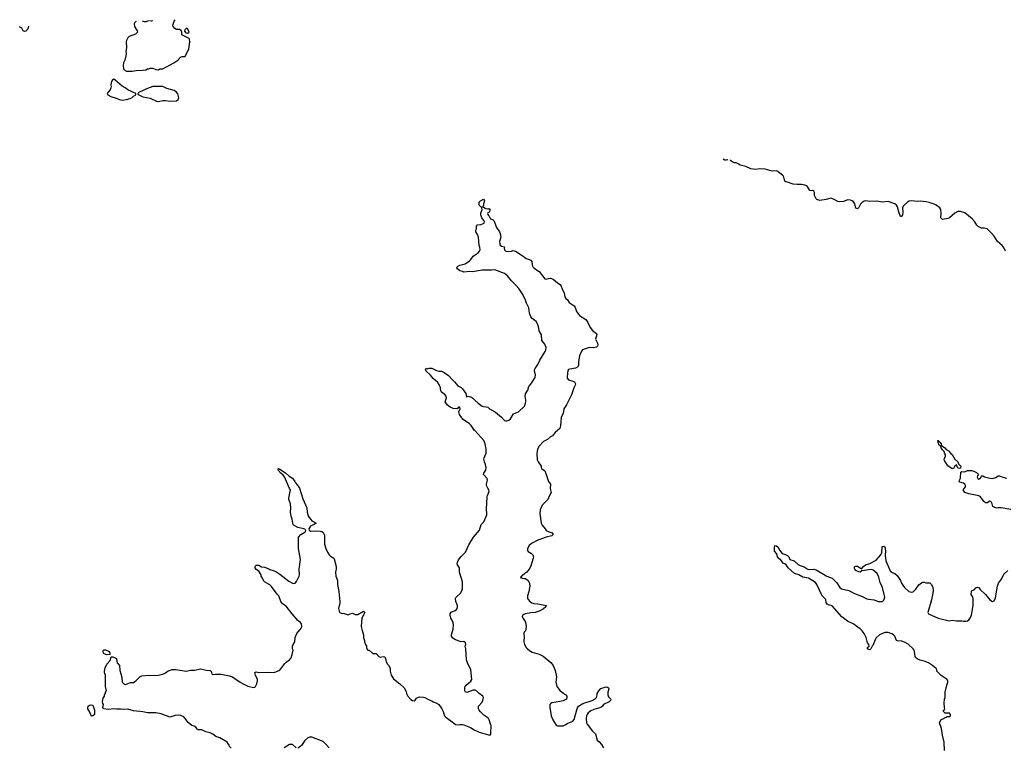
# Model space of a CAD drawing. Header units: inches. Extents: x 2347120 to 2490770, y 707513 to 877705.
# Tile 129 of 132: x 2443280 to 2457397, y 825458 to 835889. Entities that reach past the tile are written whole.
import ezdxf

# ---------------------------------------------------------------- set-up
doc = ezdxf.new("R2010")
doc.units = ezdxf.units.IN
doc.header["$MEASUREMENT"] = 0
for name, color, linetype in [('C4842', 7, 'Continuous'), ('C4843', 7, 'Continuous'), ('C4852', 7, 'Continuous'), ('C4853', 7, 'Continuous')]:
    doc.layers.add(name, color=color, linetype=linetype)

msp = doc.modelspace()

# ---------------------------------------------------------------- linework, layer by layer
at = {"layer": 'C4842', "color": 5, "elevation": 80}
for points in [[(2450000, 829161), (2449990, 829175), (2449974, 829210), (2449972, 829230), (2449985, 829290), (2449982, 829310), (2449932, 829370), (2449937, 829390), (2449961, 829430), (2449970, 829470), (2449960, 829510), (2449944, 829550), (2449936, 829590), (2449939, 829610), (2449966, 829674), (2449966, 829730), (2449955, 829810), (2449934, 829854), (2449804, 830000)], [(2446310, 825448), (2446289, 825469), (2446282, 825490), (2446253, 825530), (2446150, 825594), (2446094, 825614), (2446050, 825646), (2446010, 825665), (2445950, 825680), (2445890, 825709), (2445830, 825709), (2445824, 825724), (2445805, 825745), (2445780, 825760), (2445750, 825769), (2445696, 825816), (2445653, 825873), (2445633, 825893), (2445590, 825915), (2445550, 825917), (2445510, 825913), (2445430, 825889), (2445310, 825936), (2445232, 825952), (2445110, 825950), (2445045, 825965), (2444910, 825980), (2444830, 826004), (2444770, 825999), (2444730, 826005), (2444670, 826003), (2444630, 826009), (2444550, 825998), (2444484, 826010), (2444470, 826030), (2444479, 826070), (2444470, 826088), (2444466, 826114), (2444478, 826162), (2444495, 826190), (2444498, 826210), (2444508, 826230), (2444508, 826250), (2444526, 826270), (2444509, 826330), (2444509, 826489), (2444495, 826530), (2444494, 826550), (2444503, 826597), (2444529, 826651), (2444576, 826704), (2444590, 826754), (2444617, 826757), (2444670, 826732), (2444671, 826690), (2444678, 826670), (2444711, 826630), (2444717, 826557), (2444745, 826465), (2444750, 826394), (2444772, 826370), (2444790, 826358), (2444810, 826361), (2444870, 826385), (2444910, 826386), (2444950, 826416), (2445004, 826470), (2445030, 826481), (2445129, 826491), (2445210, 826487), (2445266, 826490), (2445330, 826506), (2445370, 826526), (2445410, 826554), (2445467, 826573), (2445515, 826575), (2445670, 826551), (2445730, 826564), (2445790, 826566), (2445870, 826582), (2445955, 826565), (2446010, 826559), (2446023, 826550), (2446036, 826510), (2446050, 826502), (2446087, 826507), (2446170, 826505), (2446290, 826483), (2446330, 826467), (2446366, 826446), (2446439, 826390), (2446472, 826372), (2446550, 826334), (2446630, 826315), (2446650, 826318), (2446662, 826330), (2446679, 826370), (2446689, 826410), (2446689, 826430), (2446661, 826490), (2446650, 826532), (2446670, 826538), (2446710, 826531), (2446850, 826535), (2446930, 826531), (2447010, 826566), (2447079, 826661), (2447100, 826680), (2447150, 826710), (2447170, 826743), (2447188, 826790), (2447201, 826850), (2447192, 826872), (2447192, 826910), (2447199, 826930), (2447225, 826970), (2447230, 827031), (2447253, 827090), (2447320, 827170), (2447324, 827190), (2447318, 827230), (2447308, 827248), (2447270, 827275), (2447185, 827370), (2447100, 827480), (2447050, 827515), (2447024, 827550), (2446994, 827630), (2446970, 827655), (2446890, 827762), (2446866, 827786), (2446790, 827829), (2446780, 827840), (2446761, 827881), (2446742, 827910), (2446742, 827930), (2446710, 827982), (2446670, 828006), (2446655, 828030), (2446656, 828050), (2446661, 828059), (2446670, 828067), (2446690, 828071), (2446710, 828067), (2446747, 828047), (2446790, 828041), (2446850, 828018), (2446867, 828007), (2446914, 827994), (2446950, 827978), (2447010, 827941), (2447140, 827840), (2447190, 827811), (2447210, 827808), (2447230, 827811), (2447250, 827836), (2447289, 827910), (2447292, 827930), (2447286, 828010), (2447307, 828150), (2447277, 828310), (2447279, 828470), (2447313, 828510), (2447370, 828542), (2447378, 828550), (2447383, 828570), (2447370, 828585), (2447355, 828590), (2447270, 828607), (2447217, 828637), (2447203, 828650), (2447195, 828670), (2447186, 828730), (2447170, 828770), (2447163, 828830), (2447167, 828890), (2447162, 828950), (2447141, 829010), (2447139, 829030), (2447164, 829150), (2447149, 829170), (2447076, 829336), (2447059, 829359), (2447026, 829386), (2446985, 829430), (2446984, 829450), (2446990, 829453), (2447010, 829446), (2447093, 829393), (2447144, 829344), (2447190, 829316), (2447225, 829270), (2447232, 829250), (2447260, 829220), (2447290, 829172), (2447338, 829018), (2447399, 828890), (2447400, 828830), (2447418, 828778), (2447430, 828754), (2447470, 828707), (2447532, 828670), (2447502, 828650), (2447470, 828639), (2447450, 828626), (2447427, 828590), (2447430, 828570), (2447450, 828558), (2447530, 828563), (2447590, 828557), (2447610, 828550), (2447630, 828536), (2447647, 828510), (2447652, 828490), (2447652, 828370), (2447667, 828310), (2447694, 828254), (2447718, 828218), (2447738, 828198), (2447784, 828170), (2447790, 828161), (2447816, 828050), (2447817, 828010), (2447808, 827970), (2447811, 827910), (2447835, 827850), (2447835, 827790), (2447857, 827690), (2447870, 827550), (2447870, 827530), (2447853, 827450), (2447859, 827410), (2447871, 827391), (2447890, 827381), (2447930, 827377), (2447990, 827355), (2448018, 827370), (2448050, 827379), (2448090, 827363), (2448130, 827363), (2448208, 827410), (2448221, 827401), (2448226, 827390), (2448219, 827370), (2448186, 827310), (2448178, 827190), (2448190, 827134), (2448211, 827071), (2448211, 827030), (2448225, 826990), (2448225, 826970), (2448238, 826930), (2448251, 826910), (2448251, 826890), (2448262, 826862), (2448270, 826852), (2448290, 826852), (2448332, 826812), (2448350, 826802), (2448390, 826802), (2448430, 826762), (2448450, 826752), (2448490, 826761), (2448514, 826754), (2448531, 826710), (2448532, 826690), (2448550, 826654), (2448570, 826634), (2448591, 826591), (2448592, 826548), (2448605, 826490), (2448640, 826440), (2448732, 826370), (2448792, 826310), (2448819, 826259), (2448826, 826230), (2448846, 826190), (2448890, 826145), (2448910, 826131), (2448934, 826126), (2448950, 826132), (2448970, 826162), (2449010, 826182), (2449070, 826178), (2449090, 826171), (2449150, 826138), (2449190, 826125), (2449210, 826111), (2449262, 826090), (2449291, 826071), (2449331, 826010), (2449351, 825970), (2449372, 825910), (2449392, 825890), (2449502, 825810), (2449530, 825785), (2449570, 825778), (2449595, 825785), (2449630, 825786), (2449650, 825781), (2449743, 825743), (2449798, 825710), (2449870, 825676), (2450000, 825637)], [(2450000, 825869), (2449990, 825882), (2449937, 825917), (2449886, 825966), (2449867, 825990), (2449859, 826010), (2449860, 826050), (2449913, 826107), (2449922, 826130), (2449931, 826170), (2449921, 826190), (2449869, 826229), (2449830, 826267), (2449810, 826278), (2449783, 826277), (2449690, 826245), (2449670, 826249), (2449661, 826270), (2449660, 826310), (2449668, 826330), (2449683, 826350), (2449750, 826404), (2449763, 826430), (2449749, 826570), (2449702, 826670), (2449688, 826710), (2449678, 826870), (2449669, 826910), (2449675, 826930), (2449670, 826954), (2449650, 826975), (2449610, 826971), (2449530, 826997), (2449490, 827023), (2449472, 827050), (2449470, 827070), (2449495, 827150), (2449502, 827210), (2449494, 827250), (2449462, 827310), (2449451, 827350), (2449452, 827370), (2449464, 827396), (2449523, 827417), (2449545, 827435), (2449553, 827447), (2449558, 827470), (2449557, 827490), (2449533, 827550), (2449530, 827590), (2449538, 827610), (2449600, 827670), (2449618, 827702), (2449627, 827730), (2449630, 827830), (2449586, 827970), (2449584, 828030), (2449555, 828075), (2449552, 828090), (2449556, 828110), (2449573, 828147), (2449610, 828194), (2449670, 828254), (2449721, 828359), (2449787, 828470), (2449874, 828570), (2449897, 828650), (2449933, 828690), (2449965, 828755), (2449976, 828790), (2449979, 828810), (2449973, 828870), (2449981, 829050), (2449985, 829070), (2450000, 829102)], [(2447244, 825450), (2447190, 825496), (2447150, 825496), (2447070, 825451)], [(2447719, 825450), (2447665, 825510), (2447630, 825539), (2447470, 825603), (2447436, 825604), (2447410, 825596), (2447364, 825550), (2447326, 825490), (2447290, 825458), (2447270, 825447)]]:
    msp.add_lwpolyline(points, dxfattribs=at)
for points in [[(2444530, 826782), (2444490, 826799), (2444481, 826810), (2444476, 826830), (2444481, 826850), (2444490, 826857), (2444510, 826855), (2444562, 826830), (2444571, 826810), (2444570, 826788)], [(2444310, 825906), (2444306, 825910), (2444283, 825963), (2444255, 826010), (2444255, 826030), (2444262, 826050), (2444290, 826065), (2444330, 826062), (2444352, 825990), (2444354, 825930), (2444330, 825908)]]:
    msp.add_lwpolyline(points, close=True, dxfattribs=at)
at = {"layer": 'C4843', "color": 5}
for points, elevation in [([(2443408, 835796), (2443401, 835770), (2443390, 835748), (2443370, 835726), (2443350, 835718), (2443328, 835730), (2443308, 835768), (2443283, 835783), (2443280, 835791)], 80), ([(2444949, 835863), (2444940, 835860), (2444931, 835850), (2444923, 835830), (2444924, 835790), (2444966, 835730), (2444971, 835710), (2444938, 835682), (2444850, 835649), (2444831, 835630), (2444811, 835590), (2444806, 835570), (2444811, 835490), (2444801, 835430), (2444805, 835410), (2444801, 835370), (2444787, 835310), (2444767, 835270), (2444761, 835230), (2444766, 835186), (2444790, 835162), (2444810, 835152), (2444890, 835151), (2444950, 835161), (2445050, 835165), (2445090, 835172), (2445110, 835182), (2445130, 835182), (2445150, 835192), (2445190, 835192), (2445233, 835173), (2445270, 835172), (2445290, 835182), (2445330, 835182), (2445488, 835270), (2445546, 835310), (2445586, 835350), (2445610, 835362), (2445650, 835362), (2445658, 835370), (2445704, 835470), (2445719, 835570), (2445715, 835610), (2445710, 835618), (2445606, 835670), (2445606, 835710), (2445595, 835735), (2445570, 835748), (2445530, 835749), (2445503, 835763), (2445482, 835790), (2445475, 835810), (2445494, 835866), (2445508, 835889)], 120), ([(2445126, 835871), (2445090, 835856), (2445070, 835856), (2445041, 835867)], 120), ([(2445182, 835874), (2445170, 835868), (2445140, 835872)], 120), ([(2450000, 832296), (2449910, 832297), (2449770, 832273), (2449730, 832278), (2449650, 832269), (2449630, 832279), (2449590, 832289), (2449555, 832315), (2449549, 832330), (2449555, 832350), (2449590, 832371), (2449669, 832391), (2449730, 832431), (2449749, 832451), (2449781, 832499), (2449852, 832548), (2449874, 832570), (2449884, 832590), (2449879, 832630), (2449869, 832650), (2449859, 832770), (2449844, 832810), (2449818, 832850), (2449818, 832870), (2449828, 832890), (2449828, 832930), (2449846, 832950), (2449890, 832952), (2449938, 832970), (2449942, 832990), (2449934, 833010), (2449906, 833046), (2449890, 833090), (2449890, 833114), (2449909, 833170), (2449908, 833188), (2449902, 833202), (2449890, 833206), (2449869, 833230), (2449870, 833274), (2449886, 833290), (2449930, 833314), (2449942, 833290), (2449931, 833250), (2449930, 833226), (2449914, 833210), (2449961, 833181), (2449990, 833176), (2450000, 833179)], 80), ([(2450000, 833123), (2449990, 833118), (2449985, 833110), (2449990, 833094), (2450000, 833083)], 80), ([(2449804, 830000), (2449802, 830002), (2449753, 830073), (2449730, 830096), (2449639, 830159), (2449620, 830180), (2449587, 830230), (2449581, 830250), (2449578, 830270), (2449597, 830310), (2449590, 830334), (2449570, 830333), (2449551, 830309), (2449496, 830316), (2449453, 830333), (2449409, 830370), (2449381, 830410), (2449397, 830470), (2449393, 830490), (2449375, 830515), (2449329, 830550), (2449319, 830570), (2449313, 830610), (2449297, 830650), (2449273, 830690), (2449210, 830744), (2449172, 830792), (2449109, 830850), (2449105, 830865), (2449098, 830870), (2449110, 830892), (2449125, 830885), (2449149, 830891), (2449190, 830891), (2449258, 830858), (2449290, 830851), (2449330, 830851), (2449365, 830830), (2449426, 830790), (2449484, 830724), (2449516, 830696), (2449561, 830641), (2449610, 830616), (2449630, 830599), (2449677, 830530), (2449684, 830484), (2449690, 830482), (2449709, 830491), (2449758, 830478), (2449853, 830390), (2449909, 830349), (2449930, 830342), (2449970, 830340), (2449990, 830333), (2450000, 830325)], 80)]:
    msp.add_lwpolyline(points, dxfattribs=dict(at, elevation=elevation))
at = {"layer": 'C4843', "color": 5, "elevation": 120}
for points in [[(2445670, 835769), (2445651, 835750), (2445642, 835730), (2445644, 835724), (2445661, 835701), (2445690, 835696), (2445708, 835712), (2445690, 835753)], [(2444630, 835034), (2444611, 835029), (2444595, 835005), (2444590, 834986), (2444587, 834950), (2444591, 834930), (2444587, 834910), (2444576, 834884), (2444546, 834850), (2444536, 834830), (2444542, 834810), (2444586, 834786), (2444663, 834763), (2444710, 834744), (2444750, 834737), (2444810, 834747), (2444862, 834758), (2444888, 834770), (2444910, 834792), (2444946, 834810), (2444946, 834830), (2444830, 834884), (2444792, 834912), (2444750, 834934), (2444650, 835024)], [(2445330, 834929), (2445190, 834929), (2445150, 834918), (2445087, 834893), (2445030, 834862), (2444994, 834850), (2444974, 834830), (2444978, 834818), (2445044, 834784), (2445150, 834766), (2445250, 834716), (2445290, 834719), (2445330, 834731), (2445370, 834731), (2445430, 834719), (2445530, 834725), (2445554, 834746), (2445562, 834770), (2445545, 834825), (2445529, 834850), (2445493, 834873), (2445390, 834904)]]:
    msp.add_lwpolyline(points, close=True, dxfattribs=at)
at = {"layer": 'C4852', "color": 5, "elevation": 80}
for points in [[(2450990, 830000), (2450957, 829970), (2450918, 829922), (2450890, 829907), (2450847, 829873), (2450790, 829841), (2450726, 829774), (2450704, 829730), (2450695, 829670), (2450701, 829581), (2450714, 829550), (2450757, 829490), (2450755, 829470), (2450764, 829450), (2450804, 829424), (2450818, 829398), (2450863, 829270), (2450891, 829230), (2450884, 829170), (2450898, 829110), (2450875, 829070), (2450854, 829010), (2450773, 828930), (2450740, 828860), (2450737, 828810), (2450758, 828670), (2450770, 828642), (2450816, 828590), (2450830, 828566), (2450858, 828550), (2450913, 828533), (2450931, 828510), (2450911, 828490), (2450830, 828472), (2450710, 828426), (2450619, 828381), (2450585, 828350), (2450562, 828310), (2450561, 828281), (2450570, 828266), (2450617, 828237), (2450637, 828217), (2450646, 828190), (2450643, 828170), (2450610, 828058), (2450594, 828026), (2450550, 827969), (2450522, 827950), (2450486, 827914), (2450474, 827910), (2450465, 827895), (2450454, 827890), (2450510, 827878), (2450530, 827878), (2450571, 827851), (2450591, 827810), (2450595, 827770), (2450579, 827690), (2450559, 827630), (2450563, 827590), (2450590, 827551), (2450622, 827530), (2450650, 827519), (2450710, 827515), (2450831, 827490), (2450822, 827470), (2450790, 827445), (2450730, 827409), (2450670, 827389), (2450610, 827387), (2450534, 827370), (2450510, 827364), (2450491, 827350), (2450485, 827330), (2450532, 827252), (2450541, 827190), (2450538, 827150), (2450531, 827130), (2450511, 827110), (2450507, 827093), (2450507, 827070), (2450513, 827050), (2450506, 826970), (2450519, 826930), (2450542, 826890), (2450559, 826870), (2450590, 826846), (2450630, 826824), (2450730, 826795), (2450786, 826766), (2450893, 826673), (2450930, 826631), (2450957, 826557), (2450976, 826470), (2450965, 826390), (2450982, 826330), (2451030, 826267), (2451075, 826235), (2451090, 826218), (2451112, 826210), (2451125, 826190), (2451125, 826170), (2451118, 826150), (2451102, 826138), (2451074, 826126), (2451025, 826115), (2450970, 826104), (2450910, 826098), (2450890, 826083), (2450882, 826070), (2450880, 826030), (2450899, 825910), (2450922, 825850), (2450970, 825775), (2450990, 825768), (2451072, 825768), (2451110, 825784), (2451130, 825799), (2451210, 825831), (2451230, 825858), (2451267, 825993), (2451278, 826022), (2451294, 826046), (2451352, 826088), (2451489, 826131), (2451530, 826151), (2451549, 826170), (2451562, 826210), (2451562, 826230), (2451584, 826270), (2451610, 826299), (2451690, 826325), (2451710, 826322), (2451722, 826310), (2451725, 826290), (2451712, 826248), (2451711, 826210), (2451722, 826182), (2451754, 826150), (2451752, 826130), (2451730, 826109), (2451652, 826070), (2451638, 826050), (2451610, 826029), (2451510, 826000), (2451470, 825980), (2451431, 825950), (2451415, 825930), (2451405, 825910), (2451400, 825870), (2451408, 825810), (2451415, 825790), (2451495, 825690), (2451538, 825650), (2451561, 825561), (2451590, 825536), (2451620, 825500), (2451651, 825451)], [(2457490, 828866), (2457350, 828889), (2457310, 828889), (2457290, 828884), (2457270, 828889), (2457232, 828912), (2457224, 828950), (2457210, 828979), (2457190, 828985), (2457150, 828965), (2457130, 828961), (2457103, 828983), (2457087, 829010), (2457050, 829054), (2457030, 829063), (2456888, 829090), (2456830, 829109), (2456809, 829150), (2456821, 829170), (2456841, 829190), (2456843, 829210), (2456833, 829230), (2456810, 829245), (2456758, 829258), (2456749, 829269), (2456754, 829290), (2456770, 829314), (2456776, 829404), (2456786, 829414), (2456830, 829405), (2456870, 829424), (2456890, 829428), (2456930, 829425), (2456969, 829411), (2457012, 829390), (2457020, 829380), (2457025, 829370), (2457011, 829349), (2457009, 829330), (2457019, 829310), (2457030, 829304), (2457053, 829310), (2457065, 829330), (2457070, 829352), (2457090, 829351), (2457115, 829335), (2457190, 829315), (2457230, 829311), (2457276, 829324), (2457310, 829351), (2457330, 829351), (2457374, 829330), (2457430, 829315)], [(2450000, 829102), (2450013, 829130), (2450008, 829150), (2450000, 829161)], [(2456539, 825410), (2456534, 825530), (2456509, 825630), (2456495, 825730), (2456468, 825810), (2456486, 825850), (2456526, 825870), (2456538, 825882), (2456566, 825890), (2456580, 825900), (2456610, 825902), (2456626, 825910), (2456626, 825930), (2456610, 825946), (2456550, 825946), (2456526, 825970), (2456526, 825990), (2456542, 825998), (2456546, 826010), (2456538, 826030), (2456535, 826090), (2456542, 826150), (2456549, 826170), (2456549, 826250), (2456574, 826350), (2456589, 826390), (2456588, 826408), (2456578, 826430), (2456490, 826489), (2456430, 826548), (2456428, 826570), (2456418, 826590), (2456369, 826630), (2456309, 826670), (2456250, 826692), (2456190, 826706), (2456146, 826726), (2456125, 826745), (2456118, 826758), (2456110, 826830), (2456105, 826850), (2456091, 826870), (2456017, 826937), (2455967, 826967), (2455930, 826982), (2455865, 826985), (2455850, 826989), (2455826, 827050), (2455810, 827070), (2455785, 827085), (2455730, 827102), (2455690, 827102), (2455649, 827091), (2455609, 827071), (2455555, 827025), (2455510, 826918), (2455502, 826910), (2455485, 826870), (2455470, 826855), (2455450, 826858), (2455438, 826870), (2455438, 826890), (2455458, 826910), (2455455, 826930), (2455436, 826956), (2455419, 827030), (2455387, 827090), (2455358, 827130), (2455330, 827158), (2455232, 827230), (2455150, 827267), (2455068, 827328), (2454930, 827484), (2454870, 827499), (2454857, 827510), (2454845, 827530), (2454837, 827577), (2454787, 827630), (2454709, 827790), (2454690, 827819), (2454590, 827881), (2454510, 827897), (2454450, 827931), (2454390, 827951), (2454299, 828030), (2454270, 828075), (2454250, 828088), (2454230, 828094), (2454196, 828136), (2454158, 828170), (2454147, 828190), (2454134, 828234), (2454104, 828270), (2454101, 828319), (2454108, 828352), (2454130, 828345), (2454150, 828331), (2454178, 828278), (2454210, 828236), (2454270, 828218), (2454290, 828208), (2454308, 828190), (2454323, 828150), (2454382, 828130), (2454441, 828081), (2454470, 828065), (2454530, 828043), (2454570, 828015), (2454591, 828009), (2454668, 828012), (2454702, 828002), (2454851, 827910), (2454930, 827881), (2454995, 827815), (2455040, 827750), (2455065, 827730), (2455170, 827708), (2455250, 827663), (2455350, 827624), (2455426, 827586), (2455450, 827580), (2455530, 827570), (2455590, 827550), (2455630, 827546), (2455650, 827550), (2455672, 827568), (2455682, 827610), (2455679, 827630), (2455651, 827751), (2455619, 827819), (2455598, 827898), (2455572, 827952), (2455518, 827998), (2455490, 828005), (2455354, 827986), (2455330, 827970), (2455310, 827972), (2455270, 827991), (2455253, 828010), (2455244, 828030), (2455254, 828050), (2455270, 828055), (2455290, 828053), (2455350, 828016), (2455379, 828050), (2455408, 828072), (2455470, 828095), (2455561, 828139), (2455625, 828215), (2455642, 828250), (2455648, 828332), (2455650, 828336), (2455670, 828343), (2455683, 828330), (2455690, 828310), (2455692, 828270), (2455688, 828212), (2455700, 828130), (2455759, 827990), (2455790, 827964), (2455826, 827950), (2455863, 827923), (2455881, 827890), (2455910, 827850), (2455924, 827810), (2455941, 827781), (2455968, 827748), (2456030, 827694), (2456063, 827683), (2456091, 827689), (2456130, 827727), (2456170, 827786), (2456210, 827816), (2456230, 827825), (2456250, 827825), (2456270, 827816), (2456330, 827815), (2456353, 827793), (2456371, 827750), (2456375, 827710), (2456374, 827670), (2456355, 827570), (2456299, 827390), (2456310, 827371), (2456450, 827308), (2456609, 827271), (2456650, 827283), (2456710, 827271), (2456789, 827271), (2456810, 827266), (2456850, 827266), (2456870, 827271), (2456890, 827285), (2456909, 827310), (2456928, 827350), (2456953, 827490), (2456951, 827591), (2456941, 827621), (2456924, 827650), (2456925, 827695), (2456935, 827705), (2456963, 827717), (2456990, 827742), (2457010, 827754), (2457030, 827751), (2457047, 827727), (2457128, 827648), (2457190, 827571), (2457230, 827547), (2457250, 827556), (2457270, 827602), (2457299, 827770), (2457315, 827810), (2457357, 827870), (2457390, 827938), (2457449, 827991)], [(2450000, 825637), (2450005, 825635), (2450030, 825636), (2450036, 825650), (2450035, 825710), (2450042, 825730), (2450042, 825750), (2450039, 825770), (2450029, 825790), (2450013, 825853), (2450000, 825869)]]:
    msp.add_lwpolyline(points, dxfattribs=at)
msp.add_lwpolyline([(2456750, 829454), (2456730, 829459), (2456710, 829508), (2456690, 829488), (2456670, 829455), (2456650, 829448), (2456590, 829495), (2456539, 829570), (2456535, 829590), (2456555, 829630), (2456555, 829650), (2456546, 829666), (2456537, 829697), (2456510, 829722), (2456493, 829750), (2456482, 829782), (2456465, 829790), (2456448, 829828), (2456444, 829856), (2456450, 829858), (2456479, 829830), (2456491, 829809), (2456498, 829778), (2456510, 829776), (2456546, 829750), (2456565, 829725), (2456595, 829710), (2456631, 829670), (2456650, 829656), (2456687, 829587), (2456730, 829550), (2456742, 829522), (2456776, 829490), (2456770, 829462)], close=True, dxfattribs=at)
at = {"layer": 'C4853', "color": 5, "elevation": 80}
for points in [[(2453410, 833873), (2453390, 833876), (2453367, 833889)], [(2453435, 833882), (2453430, 833878), (2453410, 833873)], [(2457415, 832570), (2457394, 832614), (2457367, 832650), (2457298, 832710), (2457250, 832785), (2457214, 832830), (2457150, 832891), (2457110, 832902), (2457070, 832900), (2457024, 832924), (2457002, 832942), (2456973, 832990), (2456935, 833035), (2456830, 833120), (2456770, 833140), (2456730, 833139), (2456687, 833113), (2456610, 833046), (2456590, 833037), (2456510, 833024), (2456489, 833050), (2456493, 833110), (2456485, 833170), (2456473, 833190), (2456418, 833230), (2456390, 833245), (2456319, 833270), (2456279, 833279), (2456192, 833288), (2456150, 833284), (2456070, 833294), (2456035, 833285), (2456010, 833271), (2455965, 833235), (2455946, 833214), (2455939, 833190), (2455944, 833130), (2455937, 833090), (2455930, 833069), (2455911, 833069), (2455887, 833133), (2455866, 833206), (2455851, 833231), (2455828, 833248), (2455730, 833281), (2455650, 833271), (2455570, 833288), (2455470, 833281), (2455410, 833294), (2455390, 833289), (2455360, 833270), (2455337, 833243), (2455310, 833198), (2455290, 833179), (2455268, 833188), (2455252, 833250), (2455237, 833277), (2455214, 833294), (2455190, 833303), (2455155, 833305), (2455090, 833284), (2455030, 833279), (2455010, 833284), (2454950, 833318), (2454910, 833328), (2454841, 833310), (2454750, 833296), (2454710, 833310), (2454701, 833321), (2454677, 833370), (2454675, 833410), (2454664, 833430), (2454650, 833438), (2454630, 833436), (2454610, 833442), (2454581, 833490), (2454566, 833506), (2454538, 833518), (2454490, 833527), (2454427, 833527), (2454370, 833532), (2454290, 833560), (2454264, 833564), (2454252, 833572), (2454238, 833630), (2454225, 833650), (2454150, 833712), (2454130, 833722), (2454070, 833718), (2453967, 833747), (2453890, 833750), (2453830, 833742), (2453762, 833750), (2453690, 833783), (2453610, 833802), (2453582, 833822), (2453555, 833835), (2453530, 833838), (2453493, 833850), (2453473, 833870), (2453473, 833878)], [(2450000, 833179), (2450010, 833182), (2450022, 833170), (2450021, 833150), (2450011, 833129), (2450000, 833123)], [(2450000, 833083), (2450011, 833071), (2450030, 833032), (2450070, 833018), (2450078, 833010), (2450115, 832910), (2450157, 832850), (2450170, 832822), (2450179, 832770), (2450159, 832710), (2450163, 832670), (2450170, 832656), (2450190, 832644), (2450231, 832631), (2450226, 832614), (2450231, 832590), (2450250, 832571), (2450290, 832565), (2450329, 832571), (2450350, 832579), (2450390, 832571), (2450500, 832500), (2450544, 832464), (2450570, 832458), (2450610, 832441), (2450623, 832423), (2450627, 832370), (2450643, 832343), (2450690, 832301), (2450730, 832281), (2450810, 832176), (2450830, 832167), (2450861, 832179), (2450890, 832183), (2450930, 832171), (2450990, 832118), (2451030, 832091), (2451045, 832070), (2451056, 832030), (2451087, 831970), (2451098, 831918), (2451111, 831891), (2451134, 831874), (2451157, 831837), (2451230, 831785), (2451244, 831764), (2451265, 831705), (2451306, 831650), (2451395, 831590), (2451426, 831550), (2451457, 831477), (2451495, 831435), (2451551, 831391), (2451555, 831375), (2451536, 831310), (2451566, 831250), (2451571, 831230), (2451565, 831210), (2451550, 831195), (2451530, 831189), (2451510, 831185), (2451450, 831189), (2451350, 831158), (2451330, 831129), (2451307, 831070), (2451293, 830990), (2451290, 830930), (2451283, 830910), (2451250, 830894), (2451170, 830881), (2451148, 830872), (2451140, 830860), (2451129, 830770), (2451130, 830750), (2451150, 830725), (2451210, 830709), (2451235, 830695), (2451250, 830670), (2451246, 830650), (2451223, 830610), (2451192, 830510), (2451119, 830370), (2451082, 830310), (2451070, 830242), (2451045, 830190), (2451032, 830068), (2451022, 830030), (2450990, 830000)], [(2450000, 830325), (2450017, 830310), (2450104, 830264), (2450190, 830190), (2450230, 830144), (2450250, 830137), (2450270, 830137), (2450293, 830147), (2450315, 830165), (2450361, 830239), (2450410, 830256), (2450430, 830269), (2450517, 830350), (2450532, 830390), (2450535, 830410), (2450535, 830435), (2450525, 830490), (2450533, 830527), (2450564, 830576), (2450581, 830630), (2450610, 830664), (2450670, 830759), (2450677, 830797), (2450663, 830850), (2450663, 830870), (2450669, 830890), (2450710, 830948), (2450737, 831010), (2450813, 831130), (2450823, 831150), (2450830, 831190), (2450810, 831238), (2450766, 831290), (2450760, 831370), (2450728, 831428), (2450718, 831490), (2450703, 831530), (2450683, 831563), (2450630, 831605), (2450610, 831630), (2450590, 831682), (2450580, 831760), (2450546, 831826), (2450531, 831870), (2450495, 831950), (2450436, 832036), (2450399, 832079), (2450330, 832145), (2450295, 832195), (2450276, 832216), (2450230, 832248), (2450090, 832302), (2450050, 832296), (2450000, 832296)]]:
    msp.add_lwpolyline(points, dxfattribs=at)

doc.saveas('drawing.dxf')
